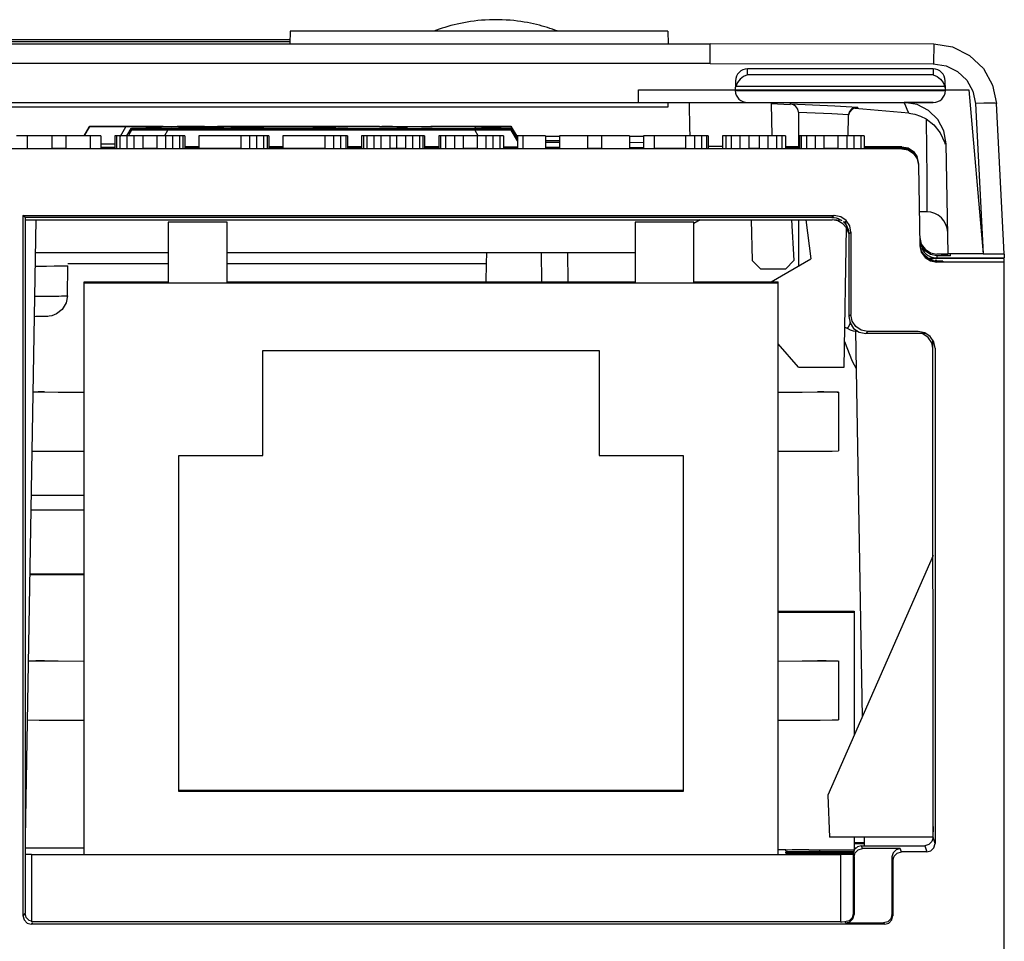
# Model space of a CAD drawing. Extents: x 0 to 420, y 0 to 297.
# Tile 12 of 30: x 225 to 237, y 84 to 95. Entities that reach past the tile are written whole.
import ezdxf

# ---------------------------------------------------------------- set-up
doc = ezdxf.new("R2010")
doc.units = 0
doc.header["$LTSCALE"] = 23.1
doc.layers.get('0').update_dxf_attribs({"linetype": 'CONTINUOUS'})

msp = doc.modelspace()

# ---------------------------------------------------------------- linework, layer by layer
at = {"color": 7, "linetype": 'CONTINUOUS'}
for p, q in [((228.692, 95.041), (228.689, 94.891)), ((233.187, 95.041), (228.692, 95.041)), ((233.187, 95.041), (233.189, 94.891)), ((204.689, 94.891), (233.689, 94.891)), ((228.69, 94.939), (209.438, 94.939)), ((223.395, 94.919), (228.689, 94.919)), ((233.689, 94.654), (233.689, 94.892)), ((233.689, 94.892), (236.349, 94.888)), ((236.349, 94.888), (236.348, 94.651)), ((233.689, 94.654), (204.689, 94.654)), ((233.689, 94.654), (236.342, 94.653)), ((236.342, 94.653), (236.498, 94.628)), ((234.135, 94.521), (234.136, 94.591)), ((236.342, 94.591), (234.136, 94.591)), ((236.342, 94.591), (236.344, 94.521)), ((233.991, 94.449), (233.99, 94.383)), ((234.015, 94.429), (233.995, 94.383)), ((234.047, 94.47), (234.015, 94.429)), ((236.344, 94.521), (234.135, 94.521)), ((236.432, 94.47), (236.463, 94.429)), ((236.463, 94.429), (236.483, 94.383)), ((236.489, 94.342), (236.487, 94.449)), ((232.839, 94.191), (232.839, 94.341)), ((232.839, 94.341), (233.989, 94.341)), ((233.989, 94.342), (233.989, 94.334)), ((233.989, 94.342), (233.989, 94.342)), ((233.989, 94.342), (236.489, 94.342)), ((233.989, 94.334), (236.489, 94.334)), ((233.992, 94.369), (233.995, 94.383)), ((236.483, 94.383), (233.995, 94.383)), ((236.487, 94.369), (236.483, 94.383)), ((236.489, 94.342), (236.489, 94.334)), ((236.489, 94.341), (236.769, 94.341)), ((236.769, 94.341), (236.939, 92.391)), ((203.331, 94.191), (236.344, 94.191)), ((233.189, 94.141), (233.189, 94.191)), ((233.439, 94.191), (233.445, 93.874)), ((233.439, 94.191), (233.445, 93.874)), ((234.146, 94.187), (234.134, 94.187)), ((236.344, 94.191), (235.998, 94.191)), ((204.189, 94.141), (233.189, 94.141)), ((234.417, 94.179), (234.422, 93.795)), ((234.417, 94.179), (234.643, 94.169)), ((234.643, 94.172), (234.643, 94.175)), ((234.739, 94.076), (234.739, 93.661)), ((235.443, 94.137), (235.444, 94.128)), ((236.846, 94.178), (236.939, 92.391)), ((237.189, 92.391), (237.096, 94.178)), ((235.332, 93.796), (235.337, 94.038)), ((226.242, 93.801), (226.301, 93.904)), ((226.305, 93.902), (226.246, 93.799)), ((226.305, 93.902), (226.305, 93.91)), ((226.327, 93.91), (226.385, 93.911)), ((226.385, 93.911), (226.475, 93.911)), ((226.529, 93.901), (226.425, 93.901)), ((226.475, 93.911), (226.592, 93.911)), ((226.661, 93.901), (226.529, 93.901)), ((226.592, 93.911), (226.738, 93.911)), ((230.885, 93.901), (226.661, 93.901)), ((226.675, 93.792), (226.738, 93.901)), ((226.738, 93.911), (227.077, 93.911)), ((226.751, 93.795), (226.802, 93.882)), ((226.805, 93.881), (226.765, 93.811)), ((226.802, 93.866), (226.768, 93.809)), ((226.805, 93.864), (226.772, 93.807)), ((226.805, 93.881), (226.805, 93.888)), ((226.805, 93.864), (226.805, 93.872)), ((226.827, 93.888), (226.885, 93.888)), ((226.827, 93.872), (226.885, 93.872)), ((226.885, 93.888), (226.975, 93.889)), ((226.885, 93.872), (226.975, 93.872)), ((226.889, 93.906), (227.014, 93.906)), ((226.889, 93.906), (226.91, 93.905)), ((226.91, 93.905), (226.973, 93.905)), ((227.029, 93.88), (226.925, 93.88)), ((227.029, 93.863), (226.925, 93.864)), ((226.973, 93.905), (227.077, 93.905)), ((226.975, 93.872), (227.092, 93.872)), ((227.035, 93.905), (227.014, 93.906)), ((227.161, 93.88), (227.029, 93.88)), ((227.161, 93.863), (227.029, 93.863)), ((227.089, 93.905), (227.035, 93.905)), ((227.077, 93.905), (227.348, 93.905)), ((227.181, 93.905), (227.089, 93.905)), ((227.089, 93.883), (227.089, 93.885)), ((227.089, 93.885), (227.277, 93.885)), ((227.214, 93.883), (227.089, 93.883)), ((227.092, 93.872), (227.238, 93.872)), ((230.885, 93.88), (227.161, 93.88)), ((230.891, 93.863), (227.161, 93.863)), ((227.181, 93.905), (227.348, 93.905)), ((227.202, 93.801), (227.238, 93.863)), ((227.214, 93.885), (227.214, 93.883)), ((227.214, 93.885), (227.506, 93.883)), ((227.235, 93.874), (227.238, 93.88)), ((227.239, 93.867), (227.239, 93.869)), ((227.239, 93.869), (227.364, 93.869)), ((227.589, 93.883), (227.277, 93.885)), ((227.431, 93.905), (227.348, 93.905)), ((227.348, 93.905), (227.506, 93.905)), ((227.364, 93.889), (227.906, 93.889)), ((227.364, 93.872), (228.385, 93.872)), ((227.364, 93.867), (227.989, 93.867)), ((227.493, 93.905), (227.431, 93.905)), ((227.535, 93.906), (227.493, 93.905)), ((227.506, 93.905), (227.618, 93.905)), ((227.535, 93.911), (227.673, 93.911)), ((227.618, 93.906), (227.535, 93.906)), ((227.902, 93.885), (227.589, 93.883)), ((227.66, 93.906), (227.618, 93.906)), ((227.618, 93.905), (227.66, 93.905)), ((227.66, 93.906), (227.66, 93.905)), ((227.673, 93.883), (227.964, 93.885)), ((227.827, 93.907), (227.827, 93.907)), ((228.16, 93.907), (227.827, 93.907)), ((227.827, 93.907), (228.618, 93.907)), ((227.902, 93.885), (228.089, 93.885)), ((227.964, 93.883), (227.964, 93.885)), ((227.989, 93.889), (228.281, 93.889)), ((227.989, 93.867), (227.989, 93.867)), ((228.089, 93.885), (228.089, 93.883)), ((228.385, 93.868), (228.156, 93.867)), ((228.16, 93.905), (228.16, 93.907)), ((228.285, 93.905), (228.16, 93.905)), ((228.256, 93.884), (228.256, 93.885)), ((228.277, 93.885), (228.256, 93.885)), ((228.256, 93.884), (228.277, 93.884)), ((228.318, 93.885), (228.277, 93.885)), ((228.277, 93.884), (228.318, 93.884)), ((228.281, 93.867), (228.364, 93.867)), ((228.285, 93.907), (228.285, 93.905)), ((228.618, 93.907), (228.285, 93.907)), ((228.381, 93.885), (228.318, 93.885)), ((228.318, 93.884), (228.385, 93.883)), ((228.781, 93.867), (228.364, 93.867)), ((228.402, 93.884), (228.381, 93.884)), ((228.385, 93.883), (228.485, 93.883)), ((228.385, 93.868), (228.76, 93.868)), ((228.443, 93.884), (228.402, 93.884)), ((228.485, 93.884), (228.443, 93.884)), ((228.573, 93.883), (228.485, 93.884)), ((228.485, 93.883), (228.573, 93.883)), ((228.756, 93.883), (228.573, 93.883)), ((228.589, 93.911), (228.902, 93.911)), ((228.618, 93.907), (228.618, 93.907)), ((228.839, 93.884), (228.756, 93.883)), ((228.76, 93.872), (229.343, 93.872)), ((228.989, 93.867), (228.76, 93.868)), ((228.781, 93.883), (228.86, 93.883)), ((228.781, 93.867), (228.864, 93.867)), ((228.806, 93.907), (228.785, 93.906)), ((228.785, 93.906), (228.785, 93.906)), ((228.785, 93.906), (228.806, 93.905)), ((228.86, 93.907), (228.806, 93.907)), ((228.806, 93.905), (228.839, 93.905)), ((228.839, 93.905), (228.91, 93.905)), ((228.902, 93.884), (228.839, 93.884)), ((228.91, 93.907), (228.86, 93.907)), ((228.86, 93.883), (228.943, 93.883)), ((228.943, 93.884), (228.902, 93.884)), ((228.931, 93.906), (228.91, 93.906)), ((228.91, 93.905), (229.118, 93.905)), ((228.964, 93.905), (228.931, 93.906)), ((228.964, 93.884), (228.943, 93.884)), ((228.943, 93.883), (229.027, 93.884)), ((229.027, 93.905), (228.964, 93.905)), ((229.027, 93.885), (228.964, 93.885)), ((228.989, 93.889), (229.239, 93.889)), ((229.323, 93.905), (229.027, 93.905)), ((229.068, 93.885), (229.027, 93.885)), ((229.027, 93.884), (229.068, 93.884)), ((229.089, 93.885), (229.068, 93.885)), ((229.068, 93.884), (229.089, 93.884)), ((229.089, 93.885), (229.089, 93.884)), ((229.448, 93.905), (229.118, 93.905)), ((229.156, 93.867), (229.281, 93.867)), ((229.156, 93.867), (229.177, 93.867)), ((229.177, 93.867), (229.239, 93.867)), ((229.239, 93.867), (229.343, 93.867)), ((229.256, 93.883), (229.256, 93.885)), ((229.256, 93.885), (229.381, 93.885)), ((229.302, 93.867), (229.281, 93.867)), ((229.364, 93.867), (229.302, 93.867)), ((229.427, 93.905), (229.323, 93.905)), ((229.448, 93.867), (229.364, 93.867)), ((229.381, 93.883), (229.756, 93.883)), ((229.473, 93.906), (229.427, 93.905)), ((229.448, 93.905), (229.556, 93.905)), ((229.448, 93.867), (229.614, 93.867)), ((229.493, 93.906), (229.473, 93.906)), ((229.493, 93.911), (229.756, 93.911)), ((229.556, 93.907), (229.493, 93.907)), ((229.598, 93.907), (229.556, 93.907)), ((229.556, 93.905), (229.598, 93.905)), ((229.618, 93.906), (229.598, 93.907)), ((229.598, 93.905), (229.618, 93.906)), ((229.698, 93.867), (229.614, 93.867)), ((229.614, 93.867), (229.718, 93.867)), ((229.618, 93.906), (229.618, 93.906)), ((229.76, 93.867), (229.698, 93.867)), ((229.718, 93.867), (229.802, 93.867)), ((229.885, 93.884), (229.756, 93.883)), ((229.802, 93.867), (229.76, 93.867)), ((229.785, 93.905), (229.785, 93.907)), ((229.785, 93.907), (229.902, 93.907)), ((229.91, 93.905), (229.785, 93.905)), ((229.802, 93.883), (229.927, 93.883)), ((229.802, 93.872), (230.968, 93.872)), ((229.885, 93.868), (229.802, 93.868)), ((229.802, 93.867), (229.885, 93.867)), ((229.943, 93.884), (229.885, 93.884)), ((229.927, 93.868), (229.885, 93.868)), ((229.885, 93.867), (229.927, 93.867)), ((229.91, 93.906), (229.91, 93.905)), ((229.91, 93.906), (230.381, 93.906)), ((229.91, 93.906), (230.285, 93.906)), ((229.927, 93.883), (230.027, 93.884)), ((229.927, 93.868), (229.927, 93.867)), ((229.964, 93.884), (229.943, 93.884)), ((230.027, 93.885), (229.964, 93.885)), ((230.068, 93.885), (230.027, 93.885)), ((230.027, 93.884), (230.068, 93.884)), ((230.089, 93.885), (230.068, 93.885)), ((230.068, 93.884), (230.089, 93.884)), ((230.089, 93.885), (230.089, 93.884)), ((230.093, 93.869), (230.218, 93.869)), ((230.093, 93.869), (230.427, 93.868)), ((230.489, 93.868), (230.218, 93.869)), ((230.256, 93.883), (230.256, 93.885)), ((230.256, 93.885), (230.381, 93.885)), ((230.285, 93.906), (230.368, 93.906)), ((230.41, 93.906), (230.368, 93.906)), ((230.381, 93.906), (230.473, 93.906)), ((230.381, 93.883), (231.006, 93.883)), ((230.431, 93.906), (230.41, 93.906)), ((230.427, 93.867), (230.427, 93.868)), ((230.431, 93.911), (230.968, 93.911)), ((230.473, 93.907), (230.431, 93.907)), ((230.535, 93.907), (230.473, 93.907)), ((230.473, 93.906), (230.535, 93.906)), ((230.76, 93.869), (230.489, 93.868)), ((230.556, 93.907), (230.535, 93.907)), ((230.535, 93.906), (230.556, 93.906)), ((230.552, 93.868), (230.885, 93.869)), ((230.552, 93.868), (230.552, 93.867)), ((230.556, 93.907), (230.556, 93.906)), ((230.76, 93.869), (230.885, 93.869)), ((231.037, 93.901), (230.885, 93.901)), ((231.037, 93.88), (230.885, 93.88)), ((230.891, 93.901), (230.896, 93.892)), ((231.006, 93.883), (230.891, 93.883)), ((230.891, 93.88), (230.894, 93.874)), ((231.037, 93.863), (230.891, 93.863)), ((230.891, 93.863), (230.927, 93.8)), ((230.968, 93.911), (231.1, 93.911)), ((230.968, 93.889), (231.1, 93.889)), ((230.968, 93.872), (231.1, 93.872)), ((231.006, 93.883), (231.006, 93.883)), ((231.154, 93.901), (231.037, 93.901)), ((231.154, 93.88), (231.037, 93.88)), ((231.154, 93.864), (231.037, 93.863)), ((231.1, 93.911), (231.203, 93.911)), ((231.1, 93.889), (231.203, 93.889)), ((231.1, 93.872), (231.203, 93.872)), ((231.244, 93.901), (231.154, 93.901)), ((231.244, 93.88), (231.154, 93.88)), ((231.244, 93.864), (231.154, 93.864)), ((231.302, 93.901), (231.244, 93.901)), ((231.302, 93.88), (231.244, 93.88)), ((231.302, 93.864), (231.244, 93.864)), ((231.324, 93.91), (231.324, 93.902)), ((231.398, 93.774), (231.324, 93.902)), ((231.324, 93.888), (231.324, 93.881)), ((231.398, 93.753), (231.324, 93.881)), ((231.324, 93.872), (231.324, 93.864)), ((231.398, 93.736), (231.324, 93.864)), ((231.393, 93.791), (231.327, 93.904)), ((231.327, 93.882), (231.398, 93.76)), ((231.398, 93.744), (231.327, 93.866)), ((233.445, 93.874), (233.445, 93.874)), ((225.564, 93.794), (225.439, 93.794)), ((225.856, 93.794), (225.564, 93.795)), ((225.564, 93.794), (225.564, 93.644)), ((225.856, 93.794), (225.856, 93.644)), ((226.023, 93.794), (225.856, 93.794)), ((226.314, 93.795), (226.023, 93.794)), ((226.023, 93.794), (226.023, 93.644)), ((226.314, 93.794), (226.314, 93.644)), ((226.439, 93.794), (226.314, 93.794)), ((226.439, 93.794), (226.439, 93.644)), ((226.606, 93.794), (226.606, 93.644)), ((226.627, 93.794), (226.606, 93.794)), ((226.627, 93.794), (226.627, 93.644)), ((226.668, 93.794), (226.627, 93.794)), ((226.668, 93.794), (226.668, 93.644)), ((226.752, 93.794), (226.668, 93.794)), ((226.752, 93.794), (226.752, 93.644)), ((226.835, 93.794), (226.752, 93.794)), ((226.835, 93.794), (226.835, 93.644)), ((226.939, 93.794), (226.835, 93.794)), ((226.939, 93.794), (226.939, 93.644)), ((227.106, 93.794), (226.939, 93.794)), ((227.106, 93.794), (227.106, 93.644)), ((227.21, 93.794), (227.106, 93.794)), ((227.21, 93.794), (227.21, 93.644)), ((227.293, 93.794), (227.21, 93.794)), ((227.293, 93.794), (227.293, 93.644)), ((227.377, 93.794), (227.293, 93.794)), ((227.377, 93.794), (227.377, 93.644)), ((227.418, 93.794), (227.377, 93.794)), ((227.418, 93.794), (227.418, 93.644)), ((227.439, 93.794), (227.418, 93.794)), ((227.439, 93.794), (227.439, 93.644)), ((227.606, 93.794), (227.606, 93.644)), ((228.106, 93.794), (227.606, 93.794)), ((228.106, 93.794), (228.106, 93.644)), ((228.21, 93.794), (228.106, 93.794)), ((228.21, 93.794), (228.21, 93.644)), ((228.293, 93.794), (228.21, 93.794)), ((228.293, 93.794), (228.293, 93.644)), ((228.377, 93.794), (228.293, 93.794)), ((228.377, 93.794), (228.377, 93.644)), ((228.418, 93.794), (228.377, 93.794)), ((228.418, 93.794), (228.418, 93.644)), ((228.439, 93.794), (228.418, 93.794)), ((228.439, 93.794), (228.439, 93.644)), ((228.606, 93.794), (228.606, 93.644)), ((229.106, 93.794), (228.606, 93.794)), ((229.106, 93.794), (229.106, 93.644)), ((229.21, 93.794), (229.106, 93.794)), ((229.21, 93.794), (229.21, 93.644)), ((229.293, 93.794), (229.21, 93.794)), ((229.293, 93.794), (229.293, 93.644)), ((229.356, 93.794), (229.293, 93.794)), ((229.356, 93.794), (229.356, 93.644)), ((229.377, 93.794), (229.356, 93.794)), ((229.377, 93.794), (229.377, 93.644)), ((229.543, 93.794), (229.543, 93.644)), ((229.564, 93.794), (229.543, 93.794)), ((229.564, 93.794), (229.564, 93.644)), ((229.606, 93.794), (229.564, 93.794)), ((229.606, 93.794), (229.606, 93.644)), ((229.689, 93.794), (229.606, 93.794)), ((229.689, 93.794), (229.689, 93.644)), ((229.773, 93.794), (229.689, 93.794)), ((229.773, 93.794), (229.773, 93.644)), ((229.877, 93.794), (229.773, 93.794)), ((229.877, 93.794), (229.877, 93.644)), ((230.064, 93.794), (229.877, 93.794)), ((229.96, 93.794), (229.96, 93.644)), ((230.064, 93.794), (230.064, 93.644)), ((230.148, 93.794), (230.064, 93.794)), ((230.148, 93.794), (230.148, 93.644)), ((230.231, 93.794), (230.148, 93.794)), ((230.231, 93.794), (230.231, 93.644)), ((230.273, 93.794), (230.231, 93.794)), ((230.273, 93.794), (230.273, 93.644)), ((230.293, 93.794), (230.273, 93.794)), ((230.293, 93.794), (230.293, 93.644)), ((230.46, 93.794), (230.46, 93.644)), ((230.481, 93.794), (230.46, 93.794)), ((230.481, 93.794), (230.481, 93.644)), ((230.543, 93.794), (230.481, 93.794)), ((230.543, 93.794), (230.543, 93.644)), ((230.648, 93.794), (230.543, 93.794)), ((230.648, 93.794), (230.648, 93.644)), ((230.752, 93.794), (230.648, 93.794)), ((230.752, 93.794), (230.752, 93.644)), ((230.918, 93.794), (230.752, 93.794)), ((230.918, 93.794), (230.918, 93.644)), ((231.023, 93.794), (230.918, 93.794)), ((231.023, 93.794), (231.023, 93.644)), ((231.106, 93.794), (231.023, 93.794)), ((231.106, 93.794), (231.106, 93.644)), ((231.189, 93.794), (231.106, 93.794)), ((231.189, 93.794), (231.189, 93.644)), ((231.231, 93.794), (231.189, 93.794)), ((231.231, 93.794), (231.231, 93.644)), ((231.387, 93.791), (231.398, 93.791)), ((231.398, 93.794), (231.398, 93.644)), ((231.46, 93.794), (231.398, 93.794)), ((231.731, 93.795), (231.46, 93.794)), ((231.46, 93.794), (231.46, 93.644)), ((231.731, 93.795), (231.731, 93.645)), ((231.731, 93.791), (231.898, 93.791)), ((231.731, 93.739), (231.793, 93.739)), ((231.731, 93.718), (231.898, 93.718)), ((231.731, 93.718), (231.898, 93.718)), ((231.793, 93.739), (231.898, 93.739)), ((231.898, 93.796), (231.898, 93.646)), ((232.231, 93.794), (231.898, 93.796)), ((232.231, 93.794), (232.231, 93.644)), ((232.398, 93.794), (232.231, 93.794)), ((232.731, 93.796), (232.398, 93.794)), ((232.398, 93.794), (232.398, 93.644)), ((232.731, 93.796), (232.731, 93.646)), ((232.731, 93.791), (232.898, 93.791)), ((232.731, 93.718), (232.898, 93.717)), ((232.898, 93.794), (232.898, 93.644)), ((233.023, 93.794), (232.898, 93.794)), ((233.398, 93.795), (233.023, 93.795)), ((233.023, 93.794), (233.023, 93.644)), ((233.398, 93.795), (233.398, 93.645)), ((233.502, 93.795), (233.398, 93.795)), ((233.502, 93.795), (233.502, 93.645)), ((233.585, 93.795), (233.502, 93.795)), ((233.585, 93.795), (233.585, 93.645)), ((233.648, 93.795), (233.585, 93.795)), ((233.648, 93.795), (233.648, 93.645)), ((233.668, 93.795), (233.648, 93.795)), ((233.668, 93.795), (233.668, 93.645)), ((233.835, 93.794), (233.835, 93.644)), ((233.877, 93.794), (233.835, 93.794)), ((233.877, 93.794), (233.877, 93.644)), ((233.939, 93.794), (233.877, 93.794)), ((233.939, 93.794), (233.939, 93.644)), ((234.043, 93.794), (233.939, 93.794)), ((234.043, 93.794), (234.043, 93.644)), ((234.148, 93.794), (234.043, 93.794)), ((234.148, 93.794), (234.148, 93.644)), ((234.273, 93.794), (234.148, 93.794)), ((234.273, 93.794), (234.273, 93.644)), ((234.377, 93.794), (234.273, 93.794)), ((234.377, 93.794), (234.377, 93.644)), ((234.481, 93.794), (234.377, 93.794)), ((234.481, 93.794), (234.481, 93.644)), ((234.543, 93.794), (234.481, 93.794)), ((234.543, 93.794), (234.543, 93.644)), ((234.585, 93.794), (234.543, 93.794)), ((234.585, 93.794), (234.585, 93.644)), ((234.752, 93.794), (234.752, 93.644)), ((234.773, 93.794), (234.752, 93.794)), ((234.773, 93.794), (234.773, 93.644)), ((234.835, 93.794), (234.773, 93.794)), ((234.835, 93.794), (234.835, 93.644)), ((234.939, 93.794), (234.835, 93.794)), ((234.939, 93.794), (234.939, 93.644)), ((235.043, 93.794), (234.939, 93.794)), ((235.043, 93.794), (235.043, 93.644)), ((235.21, 93.794), (235.043, 93.794)), ((235.21, 93.794), (235.21, 93.644)), ((235.314, 93.794), (235.21, 93.794)), ((235.314, 93.794), (235.314, 93.644)), ((235.398, 93.794), (235.314, 93.794)), ((235.398, 93.794), (235.398, 93.644)), ((235.481, 93.794), (235.398, 93.794)), ((235.481, 93.794), (235.481, 93.644)), ((235.523, 93.794), (235.481, 93.794)), ((235.523, 93.794), (235.523, 93.644)), ((235.969, 93.642), (224.689, 93.642)), ((225.564, 93.645), (225.856, 93.644)), ((226.023, 93.644), (225.856, 93.644)), ((226.023, 93.644), (226.314, 93.645)), ((226.439, 93.701), (226.606, 93.701)), ((226.606, 93.657), (226.439, 93.657)), ((226.606, 93.657), (226.439, 93.657)), ((226.606, 93.644), (226.627, 93.644)), ((226.668, 93.644), (226.752, 93.644)), ((226.752, 93.644), (226.835, 93.644)), ((226.835, 93.644), (226.939, 93.644)), ((227.106, 93.644), (226.939, 93.644)), ((227.106, 93.644), (227.21, 93.644)), ((227.21, 93.644), (227.293, 93.644)), ((227.293, 93.644), (227.377, 93.644)), ((227.418, 93.644), (227.439, 93.644)), ((227.606, 93.663), (227.439, 93.663)), ((227.606, 93.657), (227.439, 93.657)), ((227.606, 93.657), (227.439, 93.657)), ((228.106, 93.644), (227.606, 93.644)), ((228.606, 93.663), (228.439, 93.663)), ((228.606, 93.657), (228.439, 93.657)), ((228.606, 93.657), (228.439, 93.657)), ((229.106, 93.644), (228.606, 93.644)), ((229.543, 93.663), (229.377, 93.663)), ((229.543, 93.657), (229.377, 93.657)), ((229.543, 93.657), (229.377, 93.657)), ((229.543, 93.644), (229.564, 93.644)), ((229.606, 93.644), (229.689, 93.644)), ((229.689, 93.644), (229.773, 93.644)), ((229.773, 93.644), (229.877, 93.644)), ((230.064, 93.644), (229.877, 93.644)), ((230.064, 93.644), (230.148, 93.644)), ((230.148, 93.644), (230.231, 93.644)), ((230.273, 93.644), (230.293, 93.644)), ((230.46, 93.663), (230.293, 93.663)), ((230.46, 93.657), (230.293, 93.657)), ((230.46, 93.657), (230.293, 93.657)), ((230.46, 93.644), (230.481, 93.644)), ((230.543, 93.644), (230.648, 93.644)), ((230.648, 93.644), (230.752, 93.644)), ((230.918, 93.644), (230.752, 93.644)), ((230.918, 93.644), (231.023, 93.644)), ((231.023, 93.644), (231.106, 93.644)), ((231.189, 93.644), (231.231, 93.644)), ((231.231, 93.663), (231.271, 93.663)), ((231.398, 93.657), (231.231, 93.657)), ((231.398, 93.657), (231.231, 93.657)), ((231.271, 93.663), (231.398, 93.664)), ((231.398, 93.644), (231.46, 93.644)), ((231.46, 93.644), (231.731, 93.645)), ((231.898, 93.657), (231.731, 93.657)), ((231.898, 93.657), (231.731, 93.657)), ((231.898, 93.646), (232.231, 93.644)), ((232.398, 93.644), (232.231, 93.644)), ((232.398, 93.644), (232.731, 93.646)), ((232.731, 93.657), (232.888, 93.658)), ((233.398, 93.645), (233.023, 93.645)), ((233.398, 93.645), (233.502, 93.645)), ((233.502, 93.645), (233.585, 93.645)), ((233.648, 93.645), (233.668, 93.645)), ((233.726, 93.669), (233.668, 93.669)), ((233.835, 93.669), (233.726, 93.669)), ((234.273, 93.644), (234.148, 93.644)), ((234.739, 93.666), (234.585, 93.666)), ((234.585, 93.661), (234.752, 93.661)), ((234.585, 93.653), (234.752, 93.653)), ((234.752, 93.644), (234.773, 93.644)), ((234.835, 93.644), (234.939, 93.644)), ((234.939, 93.644), (235.043, 93.644)), ((235.21, 93.644), (235.043, 93.644)), ((235.21, 93.644), (235.314, 93.644)), ((235.314, 93.644), (235.398, 93.644)), ((235.481, 93.644), (235.523, 93.644)), ((235.969, 93.666), (235.523, 93.666)), ((235.523, 93.661), (235.969, 93.661)), ((235.523, 93.653), (235.969, 93.653)), ((235.969, 93.642), (235.969, 93.647)), ((236.109, 93.609), (236.153, 93.546)), ((236.521, 92.391), (236.498, 93.7)), ((236.169, 93.445), (236.186, 92.488)), ((236.266, 92.891), (236.179, 92.891)), ((225.512, 92.848), (225.512, 84.518)), ((225.512, 92.848), (235.166, 92.848)), ((225.54, 92.822), (225.512, 92.848)), ((225.542, 92.822), (225.539, 84.545)), ((235.139, 92.824), (225.54, 92.822)), ((225.668, 92.795), (225.54, 85.445)), ((225.541, 92.795), (235.143, 92.795)), ((233.572, 92.795), (233.497, 92.752)), ((234.179, 92.795), (234.188, 92.311)), ((234.659, 92.795), (234.684, 92.311)), ((234.739, 92.795), (234.739, 92.246)), ((234.827, 92.795), (234.889, 92.332)), ((235.166, 92.848), (235.139, 92.824)), ((235.255, 92.787), (235.143, 92.795)), ((235.21, 92.783), (235.143, 92.795)), ((235.27, 92.749), (235.21, 92.783)), ((235.234, 92.8), (235.255, 92.787)), ((235.291, 92.785), (235.339, 92.632)), ((227.242, 92.767), (227.242, 92.042)), ((227.942, 92.767), (227.242, 92.767)), ((227.942, 92.042), (227.942, 92.767)), ((232.797, 92.767), (232.797, 92.042)), ((233.497, 92.767), (232.797, 92.767)), ((233.497, 92.042), (233.497, 92.767)), ((235.315, 92.697), (235.27, 92.749)), ((235.284, 91.041), (235.313, 92.701)), ((235.339, 92.632), (235.315, 92.697)), ((235.339, 92.629), (235.365, 92.648)), ((235.339, 92.629), (235.339, 92.598)), ((235.341, 92.598), (235.339, 91.645)), ((235.365, 92.648), (235.365, 91.668)), ((236.186, 92.584), (236.202, 92.508)), ((236.202, 92.489), (236.2, 92.502)), ((236.202, 92.508), (236.246, 92.445)), ((236.246, 92.426), (236.202, 92.489)), ((236.205, 92.459), (236.219, 92.434)), ((236.219, 92.434), (236.237, 92.41)), ((236.246, 92.445), (236.31, 92.403)), ((236.31, 92.384), (236.246, 92.426)), ((225.661, 92.408), (227.242, 92.408)), ((227.942, 92.408), (232.797, 92.408)), ((231.029, 92.271), (231.031, 92.408)), ((231.68, 92.408), (231.684, 92.058)), ((232.001, 92.058), (231.996, 92.408)), ((234.289, 92.212), (234.188, 92.311)), ((234.414, 92.058), (234.889, 92.332)), ((234.684, 92.311), (234.589, 92.212)), ((236.285, 92.338), (236.234, 92.382)), ((236.285, 92.371), (236.314, 92.357)), ((236.348, 92.313), (236.285, 92.338)), ((236.457, 92.337), (236.288, 92.337)), ((236.31, 92.403), (236.386, 92.388)), ((236.386, 92.369), (236.31, 92.384)), ((236.314, 92.357), (236.348, 92.347)), ((236.348, 92.347), (236.386, 92.344)), ((236.386, 92.311), (236.367, 92.311)), ((236.521, 92.388), (236.386, 92.388)), ((236.386, 92.369), (236.386, 92.344)), ((236.551, 92.369), (236.386, 92.369)), ((236.386, 92.344), (236.619, 92.344)), ((236.439, 92.389), (236.521, 92.389)), ((236.793, 92.336), (236.457, 92.337)), ((236.939, 92.391), (236.521, 92.391)), ((236.551, 92.369), (236.551, 92.388)), ((236.619, 92.344), (236.939, 92.345)), ((237.189, 92.336), (236.793, 92.336)), ((236.939, 92.391), (237.189, 92.391)), ((236.939, 92.345), (237.189, 92.345)), ((237.189, 92.388), (237.189, 92.345)), ((237.189, 48.482), (237.189, 92.336)), ((225.658, 92.245), (225.794, 92.246)), ((225.794, 92.246), (225.884, 92.247)), ((226.044, 91.892), (226.05, 92.25)), ((227.242, 92.271), (226.05, 92.271)), ((231.029, 92.271), (227.942, 92.271)), ((231.025, 92.058), (231.029, 92.271)), ((234.289, 92.212), (234.589, 92.212)), ((236.459, 92.303), (236.386, 92.303)), ((236.386, 92.297), (236.386, 92.292)), ((237.189, 92.292), (236.386, 92.292)), ((236.459, 92.303), (236.459, 92.297)), ((226.242, 85.242), (226.242, 92.058)), ((226.242, 92.058), (227.242, 92.058)), ((234.497, 92.042), (226.242, 92.042)), ((227.942, 92.058), (232.797, 92.058)), ((233.497, 92.058), (234.497, 92.058)), ((234.497, 85.242), (234.497, 92.058)), ((225.652, 91.887), (225.723, 91.888)), ((225.723, 91.888), (225.825, 91.888)), ((225.825, 91.888), (225.908, 91.889)), ((225.756, 91.645), (225.72, 91.644)), ((225.779, 91.645), (225.756, 91.645)), ((235.365, 91.668), (235.339, 91.645)), ((235.332, 91.513), (235.319, 91.505)), ((235.319, 91.505), (235.354, 91.487)), ((235.319, 91.505), (235.32, 91.505)), ((235.319, 91.505), (235.319, 91.505)), ((235.417, 91.469), (235.497, 86.879)), ((235.445, 91.472), (235.43, 91.472)), ((235.541, 91.445), (235.565, 91.468)), ((236.254, 91.445), (235.541, 91.445)), ((236.165, 91.468), (235.565, 91.468)), ((236.283, 91.395), (236.219, 91.438)), ((234.739, 91.041), (234.497, 91.319)), ((235.29, 91.35), (235.378, 91.113)), ((236.342, 85.448), (236.34, 91.36)), ((236.365, 91.268), (236.365, 85.374)), ((228.369, 89.992), (228.369, 91.242)), ((228.369, 91.242), (232.369, 91.242)), ((232.369, 91.242), (232.369, 89.992)), ((234.739, 91.041), (235.284, 91.041)), ((235.378, 91.113), (235.425, 91.028)), ((234.967, 90.745), (234.967, 90.748)), ((234.967, 90.748), (235.117, 90.748)), ((235.217, 90.747), (235.217, 90.047)), ((227.369, 85.992), (227.369, 89.992)), ((227.369, 89.992), (228.369, 89.992)), ((232.369, 89.992), (233.369, 89.992)), ((233.369, 89.992), (233.369, 85.992)), ((226.242, 89.517), (225.611, 89.517)), ((226.242, 89.341), (225.608, 89.341)), ((236.341, 88.801), (235.091, 85.952)), ((225.594, 88.584), (226.242, 88.584)), ((226.242, 88.57), (225.594, 88.57)), ((234.497, 88.141), (235.402, 88.141)), ((235.402, 88.124), (234.497, 88.124)), ((235.402, 88.141), (235.402, 86.661)), ((225.576, 87.548), (225.622, 87.548)), ((234.967, 87.545), (234.967, 87.548)), ((235.217, 87.547), (235.217, 86.847)), ((233.369, 86.006), (227.369, 86.006)), ((233.369, 85.992), (227.369, 85.992)), ((235.091, 85.952), (235.109, 85.449)), ((236.342, 85.578), (236.339, 85.448)), ((236.339, 85.449), (235.109, 85.449)), ((235.402, 85.449), (235.402, 85.299)), ((235.522, 85.449), (235.524, 85.349)), ((236.365, 85.374), (236.342, 85.448)), ((226.242, 85.32), (225.54, 85.32)), ((234.589, 85.299), (234.497, 85.299)), ((234.589, 85.282), (234.589, 85.297)), ((234.589, 85.282), (234.609, 85.281)), ((234.865, 85.298), (235.405, 85.298)), ((234.989, 85.298), (234.989, 85.281)), ((235.402, 85.385), (235.469, 85.385)), ((235.402, 85.382), (235.469, 85.382)), ((235.402, 85.379), (235.469, 85.379)), ((235.402, 85.376), (235.469, 85.376)), ((235.402, 85.373), (235.469, 85.373)), ((235.402, 85.322), (235.428, 85.322)), ((235.492, 85.348), (236.242, 85.348)), ((235.502, 85.315), (235.492, 85.348)), ((235.524, 85.384), (235.497, 85.384)), ((235.524, 85.381), (235.497, 85.381)), ((235.524, 85.378), (235.497, 85.378)), ((235.524, 85.375), (235.497, 85.375)), ((235.524, 85.372), (235.497, 85.372)), ((235.952, 85.315), (235.502, 85.315)), ((235.965, 85.274), (235.952, 85.315)), ((236.242, 85.348), (236.266, 85.274)), ((225.614, 85.242), (225.614, 84.442)), ((235.239, 85.242), (225.614, 85.242)), ((234.589, 85.259), (234.589, 85.273)), ((234.865, 85.273), (235.392, 85.273)), ((235.239, 85.242), (235.239, 84.442)), ((235.392, 85.248), (235.392, 84.542)), ((235.392, 85.248), (235.402, 85.215)), ((235.402, 85.215), (235.402, 84.53)), ((235.852, 85.215), (235.852, 84.53)), ((235.852, 85.215), (235.865, 85.174)), ((235.865, 85.174), (235.865, 84.515)), ((236.266, 85.274), (235.965, 85.274)), ((225.539, 84.545), (225.513, 84.515)), ((225.614, 84.451), (225.589, 84.458)), ((235.378, 84.492), (235.342, 84.455)), ((235.392, 84.542), (235.378, 84.492)), ((235.402, 84.53), (235.392, 84.542)), ((235.865, 84.515), (235.852, 84.53)), ((225.613, 84.416), (225.627, 84.431)), ((235.766, 84.416), (225.613, 84.416)), ((235.239, 84.442), (225.614, 84.442)), ((235.342, 84.455), (235.292, 84.442)), ((235.302, 84.43), (235.292, 84.442)), ((235.302, 84.43), (235.752, 84.43)), ((235.752, 84.43), (235.766, 84.416))]:
    msp.add_line(p, q, dxfattribs=at)
for points in [[(231.876, 95.041), (231.869, 95.044), (231.841, 95.054), (231.813, 95.064), (231.784, 95.073), (231.754, 95.083), (231.724, 95.092), (231.692, 95.101), (231.659, 95.11), (231.625, 95.118), (231.59, 95.127), (231.553, 95.134), (231.516, 95.142), (231.477, 95.149), (231.438, 95.155), (231.397, 95.161), (231.354, 95.166), (231.31, 95.17), (231.264, 95.173), (231.215, 95.176), (231.165, 95.177), (231.115, 95.177), (231.064, 95.176), (231.015, 95.173), (230.969, 95.17), (230.924, 95.166), (230.881, 95.161), (230.839, 95.155), (230.798, 95.148), (230.758, 95.141), (230.719, 95.133), (230.68, 95.125), (230.643, 95.116), (230.606, 95.106), (230.57, 95.096), (230.534, 95.086), (230.5, 95.075), (230.466, 95.064), (230.433, 95.052), (230.402, 95.041)], [(236.349, 94.888), (236.572, 94.853), (236.776, 94.753), (236.94, 94.597), (237.05, 94.399), (237.096, 94.178)], [(236.498, 94.628), (236.633, 94.561), (236.742, 94.458), (236.815, 94.326), (236.846, 94.178)], [(234.135, 94.521), (234.088, 94.502), (234.047, 94.47)], [(236.344, 94.521), (236.391, 94.502), (236.432, 94.47)], [(233.989, 94.342), (233.99, 94.356), (233.992, 94.369)], [(236.489, 94.342), (236.489, 94.355), (236.487, 94.369)], [(236.052, 94.066), (236.034, 94.108), (236.016, 94.15), (235.998, 94.191)], [(236.289, 94.098), (236.151, 94.167), (235.998, 94.191)], [(237.096, 94.178), (237.077, 94.182), (237.025, 94.183), (236.944, 94.182), (236.846, 94.178)], [(234.739, 94.076), (234.732, 94.113), (234.711, 94.145), (234.68, 94.166), (234.643, 94.175)], [(234.643, 94.175), (234.909, 94.165), (235.175, 94.152), (235.443, 94.137)], [(234.739, 94.076), (234.938, 94.068), (235.138, 94.059), (235.337, 94.048)], [(235.443, 94.137), (235.405, 94.132), (235.373, 94.114), (235.349, 94.085), (235.337, 94.048)], [(235.444, 94.128), (235.405, 94.123), (235.373, 94.106), (235.349, 94.077), (235.337, 94.04)], [(235.41, 94.124), (235.506, 94.117), (236.052, 94.067)], [(236.052, 94.066), (236.126, 94.053), (236.194, 94.03), (236.258, 93.998)], [(236.498, 93.7), (236.471, 93.853), (236.399, 93.989), (236.289, 94.098)], [(235.337, 94.038), (235.337, 94.042), (235.337, 94.045), (235.337, 94.048)], [(236.258, 93.998), (236.263, 93.626), (236.267, 93.317), (236.269, 93.085), (236.268, 92.941), (236.266, 92.892)], [(236.258, 93.998), (236.35, 93.926), (236.427, 93.829), (236.48, 93.71), (236.482, 93.697)], [(226.305, 93.91), (226.31, 93.91), (226.327, 93.91)], [(226.425, 93.901), (226.351, 93.901), (226.326, 93.901), (226.31, 93.902), (226.305, 93.902)], [(226.805, 93.888), (226.81, 93.888), (226.827, 93.888)], [(226.925, 93.88), (226.851, 93.88), (226.826, 93.88), (226.81, 93.88), (226.805, 93.881)], [(226.805, 93.872), (226.81, 93.872), (226.827, 93.872)], [(226.925, 93.864), (226.851, 93.864), (226.826, 93.864), (226.81, 93.864), (226.805, 93.864)], [(226.975, 93.889), (227.092, 93.889), (227.161, 93.889)], [(231.203, 93.911), (231.277, 93.91), (231.302, 93.91), (231.318, 93.91), (231.324, 93.91)], [(231.203, 93.889), (231.277, 93.888), (231.302, 93.888), (231.318, 93.888), (231.324, 93.888)], [(231.203, 93.872), (231.277, 93.872), (231.302, 93.872), (231.318, 93.872), (231.324, 93.872)], [(231.324, 93.902), (231.318, 93.902), (231.302, 93.901)], [(231.324, 93.881), (231.318, 93.88), (231.302, 93.88)], [(231.324, 93.864), (231.318, 93.864), (231.302, 93.864)], [(235.969, 93.666), (236.046, 93.651), (236.109, 93.609)], [(236.109, 93.604), (236.046, 93.646), (235.969, 93.661)], [(235.969, 93.653), (236.046, 93.638), (236.109, 93.596), (236.153, 93.533), (236.169, 93.457)], [(235.969, 93.642), (236.046, 93.627), (236.109, 93.584), (236.153, 93.521), (236.169, 93.445)], [(235.139, 92.824), (235.164, 92.823), (235.188, 92.818), (235.212, 92.811), (235.234, 92.8)], [(235.365, 92.648), (235.35, 92.725), (235.307, 92.789), (235.243, 92.832), (235.166, 92.848)], [(235.282, 92.774), (235.276, 92.771), (235.287, 92.759), (235.299, 92.745), (235.31, 92.729), (235.321, 92.709), (235.33, 92.686), (235.336, 92.659), (235.339, 92.632)], [(236.186, 92.488), (236.202, 92.412), (236.246, 92.349), (236.31, 92.307), (236.386, 92.292)], [(236.188, 92.489), (236.202, 92.423), (236.246, 92.36), (236.31, 92.318), (236.386, 92.303)], [(236.237, 92.41), (236.259, 92.389), (236.285, 92.371)], [(225.884, 92.247), (225.922, 92.247), (225.955, 92.247), (225.983, 92.248), (226.007, 92.248), (226.025, 92.249), (226.038, 92.249), (226.046, 92.249), (226.05, 92.25), (226.05, 92.25)], [(226.044, 91.892), (226.028, 91.81), (225.979, 91.728), (225.913, 91.676), (225.859, 91.655), (225.825, 91.648), (225.811, 91.647), (225.802, 91.646), (225.795, 91.646), (225.788, 91.645), (225.779, 91.645)], [(225.908, 91.889), (225.942, 91.889), (225.971, 91.89), (225.995, 91.89), (226.015, 91.891), (226.029, 91.891), (226.039, 91.891), (226.043, 91.892), (226.044, 91.892)], [(225.72, 91.644), (225.666, 91.644), (225.648, 91.643)], [(235.339, 91.645), (235.354, 91.569), (235.397, 91.504), (235.462, 91.46), (235.541, 91.445)], [(235.565, 91.468), (235.488, 91.483), (235.424, 91.526), (235.381, 91.591), (235.365, 91.668)], [(235.293, 91.517), (235.306, 91.512), (235.319, 91.505)], [(235.353, 91.576), (235.351, 91.558), (235.332, 91.513)], [(235.354, 91.487), (235.391, 91.476), (235.43, 91.472)], [(236.365, 91.268), (236.35, 91.345), (236.307, 91.409), (236.243, 91.452), (236.165, 91.468)], [(236.34, 91.27), (236.326, 91.332), (236.283, 91.395)], [(226.242, 90.742), (225.932, 90.743), (225.706, 90.744), (225.632, 90.745)], [(225.772, 90.748), (225.694, 90.748), (225.668, 90.747)], [(235.217, 90.747), (235.211, 90.746), (235.143, 90.745), (235, 90.744), (234.783, 90.743), (234.497, 90.742)], [(235.07, 90.747), (235.044, 90.748), (234.967, 90.748)], [(235.117, 90.748), (235.202, 90.747), (235.217, 90.747)], [(225.62, 90.045), (225.706, 90.044), (225.932, 90.043), (226.242, 90.042)], [(234.497, 90.042), (234.783, 90.043), (235, 90.044), (235.143, 90.045), (235.211, 90.046), (235.217, 90.047)], [(225.945, 88.58), (225.957, 88.58), (225.993, 88.579), (226.048, 88.579), (226.117, 88.579), (226.242, 88.579)], [(225.945, 88.575), (225.957, 88.574), (225.993, 88.574), (226.048, 88.574), (226.117, 88.574), (226.242, 88.574)], [(226.242, 87.542), (225.932, 87.543), (225.706, 87.544), (225.576, 87.545)], [(225.772, 87.548), (225.694, 87.548), (225.668, 87.547)], [(235.217, 87.547), (235.211, 87.546), (235.143, 87.545), (235, 87.544), (234.783, 87.543), (234.497, 87.542)], [(235.07, 87.547), (235.044, 87.548), (234.967, 87.548)], [(225.564, 86.845), (225.568, 86.845), (225.706, 86.844), (225.932, 86.843), (226.242, 86.842)], [(234.497, 86.842), (234.783, 86.843), (235, 86.844), (235.143, 86.845), (235.211, 86.846), (235.217, 86.847)], [(236.341, 85.446), (236.328, 85.398), (236.292, 85.362), (236.242, 85.348)], [(234.865, 85.298), (234.754, 85.298), (234.666, 85.298), (234.609, 85.297), (234.589, 85.297)], [(234.609, 85.281), (234.666, 85.281), (234.754, 85.281), (234.865, 85.281), (235.392, 85.281)], [(235.492, 85.348), (235.441, 85.335), (235.405, 85.298), (235.392, 85.248)], [(235.497, 85.384), (235.436, 85.384), (235.402, 85.384)], [(235.497, 85.381), (235.436, 85.381), (235.402, 85.381)], [(235.497, 85.378), (235.436, 85.378), (235.402, 85.378)], [(235.497, 85.375), (235.436, 85.375), (235.402, 85.375)], [(235.497, 85.372), (235.436, 85.372), (235.402, 85.372)], [(235.402, 85.215), (235.416, 85.265), (235.452, 85.301), (235.502, 85.315)], [(235.469, 85.385), (235.517, 85.385), (235.524, 85.385)], [(235.469, 85.382), (235.517, 85.382), (235.524, 85.382)], [(235.469, 85.379), (235.517, 85.379), (235.524, 85.379)], [(235.469, 85.376), (235.517, 85.376), (235.524, 85.376)], [(235.469, 85.373), (235.517, 85.373), (235.524, 85.373)], [(235.952, 85.315), (235.902, 85.301), (235.866, 85.265), (235.852, 85.215)], [(236.266, 85.274), (236.316, 85.287), (236.352, 85.324), (236.365, 85.374)], [(225.614, 85.245), (225.595, 85.246), (225.54, 85.246)], [(234.865, 85.273), (234.754, 85.273), (234.666, 85.273), (234.609, 85.273), (234.589, 85.273)], [(234.589, 85.259), (234.609, 85.259), (234.666, 85.259), (234.754, 85.258), (234.865, 85.258), (235.392, 85.258)], [(235.392, 85.245), (235.316, 85.245), (235.259, 85.244), (235.239, 85.244)], [(235.865, 85.174), (235.879, 85.224), (235.915, 85.26), (235.965, 85.274)], [(225.512, 84.518), (225.527, 84.465), (225.563, 84.429), (225.613, 84.416)], [(225.589, 84.458), (225.553, 84.495), (225.539, 84.545)], [(235.302, 84.43), (235.353, 84.444), (235.389, 84.48), (235.402, 84.53)], [(235.852, 84.53), (235.839, 84.48), (235.803, 84.444), (235.752, 84.43)], [(235.766, 84.416), (235.816, 84.429), (235.852, 84.465), (235.865, 84.515)], [(235.239, 84.444), (235.259, 84.444), (235.302, 84.445)]]:
    msp.add_lwpolyline(points, dxfattribs=at)
for centre, radius, start, end in [((234.136, 94.446), 0.145, 90.0001, 179.0012), ((236.342, 94.446), 0.145, 0.9995, 90.0004), ((234.134, 94.336), 0.145, 181, 270), ((236.344, 94.336), 0.145, 270, 359), ((234.445, 93.891), 1, 180.9976, 185.2884), ((236.266, 92.641), 0.25, 1.0277, 90)]:
    msp.add_arc(centre, radius, start, end, dxfattribs=at)

doc.saveas('drawing.dxf')
